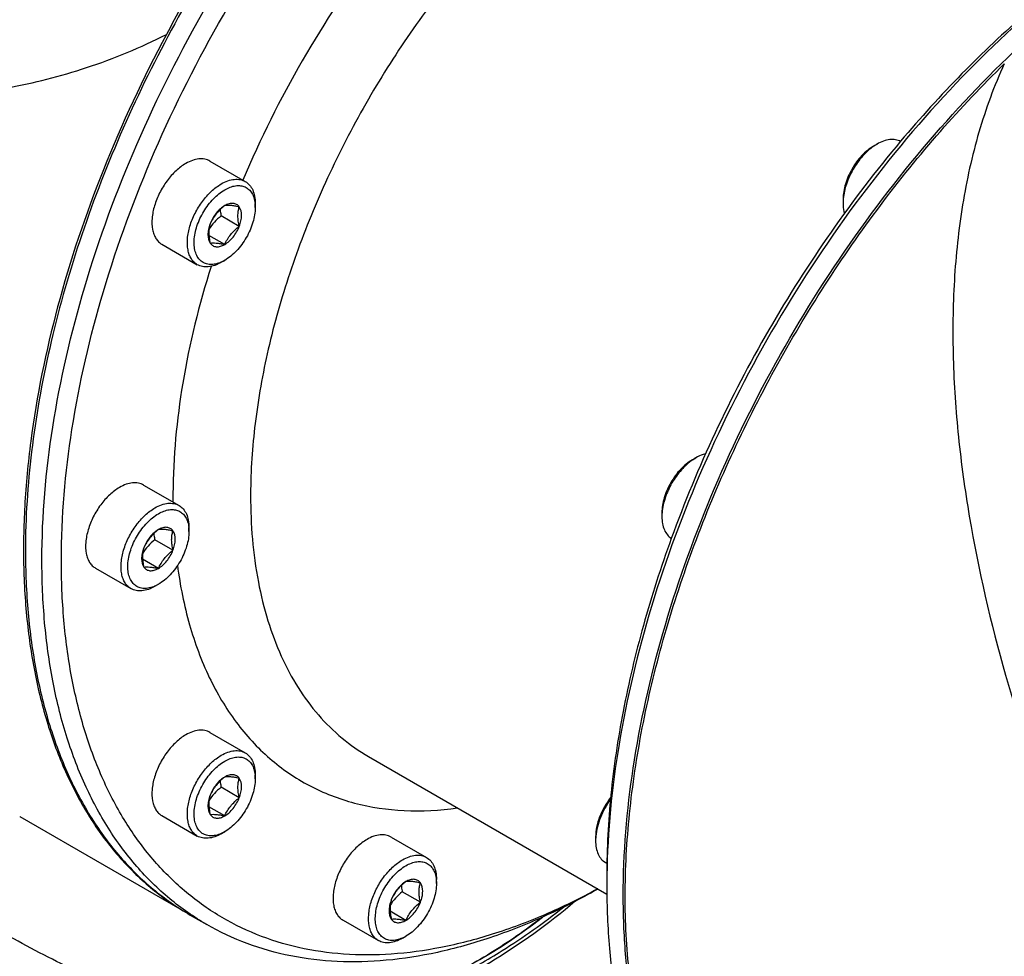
# Model space of a CAD drawing. Header units: millimetres. Extents: x 16 to 3344, y 34 to 2360.
# Tile 104 of 127: x 3008 to 3080, y 1702 to 1770. Entities that reach past the tile are written whole.
import ezdxf

# ---------------------------------------------------------------- set-up
doc = ezdxf.new("R2010")
doc.units = ezdxf.units.MM
doc.header["$LTSCALE"] = 185.02
doc.layers.add('DEFAULT_VBL19', color=7, linetype='CONTINUOUS')
doc.layers.add('MIDDLE_ASM_PBL23', color=7, linetype='CONTINUOUS')

# ---------------------------------------------------------------- blocks, each defined once
blk = doc.blocks.new('MIDDLE_ASM_PBL23', base_point=(3071.629, 1720.8))
at = {"layer": 'MIDDLE_ASM_PBL23', "color": 7}
for p, q in [((3070.639, 1761.011), (3070.887, 1761.154)), ((3022.278, 1759.918), (3024.859, 1758.428)), ((3068.412, 1757.153), (3068.412, 1756.867)), ((3025.584, 1756.54), (3025.584, 1756.825)), ((3024.418, 1755.159), (3023.098, 1755.921)), ((3023.357, 1753.839), (3022.209, 1754.502)), ((3018.778, 1753.855), (3021.359, 1752.365)), ((3023.109, 1752.539), (3023.357, 1752.682)), ((3057.44, 1738.148), (3057.687, 1738.291)), ((3017.447, 1736.307), (3020.028, 1734.817)), ((3055.212, 1734.29), (3055.212, 1734.005)), ((3020.753, 1732.929), (3020.753, 1733.215)), ((3019.586, 1731.549), (3018.267, 1732.31)), ((3018.525, 1730.229), (3017.378, 1730.892)), ((3013.947, 1730.245), (3016.528, 1728.755)), ((3018.278, 1728.928), (3018.525, 1729.071)), ((3022.278, 1718.276), (3024.859, 1716.786)), ((3033.838, 1716.524), (3051.204, 1706.497)), ((3025.584, 1714.898), (3025.584, 1715.184)), ((3024.418, 1713.517), (3023.098, 1714.279)), ((3023.357, 1712.198), (3022.209, 1712.86)), ((3008.425, 1712.143), (3008.419, 1712.146)), ((3008.419, 1712.146), (3020.709, 1705.051)), ((3018.778, 1712.214), (3021.359, 1710.724)), ((3023.109, 1710.897), (3023.357, 1711.04)), ((3035.478, 1710.655), (3038.059, 1709.165)), ((3050.381, 1710.68), (3050.381, 1710.394)), ((3051.209, 1708.733), (3051.106, 1708.792)), ((3038.784, 1707.277), (3038.784, 1707.563)), ((3051.194, 1707.884), (3051.194, 1707.067)), ((3037.617, 1705.896), (3036.298, 1706.658)), ((3020.851, 1704.969), (3022.053, 1704.275)), ((3031.978, 1704.593), (3034.559, 1703.103)), ((3036.557, 1704.577), (3035.409, 1705.239)), ((3036.309, 1703.276), (3036.557, 1703.419))]:
    blk.add_line(p, q, dxfattribs=at)
for centre, radius, start, end in [((3096.736, 1728.13), 78.204, 142.8745, 157.12503), ((3072.639, 1758.123), 3.501, 120.02768, 124.68009), ((3072.219, 1756.846), 3.808, 175.05796, 175.38604), ((3059.439, 1735.26), 3.501, 120.02768, 124.68009), ((3062.604, 1735.522), 43.018, 179.8164, 179.99992), ((3062.083, 1735.521), 42.497, 179.99906, 180.61633), ((3064.479, 1735.522), 39.236, 179.8164, 179.99992), ((3059.019, 1733.983), 3.808, 175.05796, 175.38604), ((3054.188, 1710.373), 3.808, 175.05796, 175.38604), ((3106.696, 1707.065), 55.502, 179.15953, 179.99729)]:
    blk.add_arc(centre, radius, start, end, dxfattribs=at)
blk.add_ellipse((3000.918, 1742.583), major_axis=(54.869, -26.291), ratio=0.715085, start_param=3.469476, end_param=5.946833, dxfattribs=at)
for points, knots in [([(3078.85, 1805.429), (3078.137, 1805.84), (3076.65, 1806.576), (3074.278, 1807.396), (3071.774, 1807.93), (3068.218, 1808.264), (3063.476, 1807.916), (3057.63, 1806.362), (3051.637, 1803.713), (3045.618, 1800.031), (3039.695, 1795.394), (3033.992, 1789.901), (3028.628, 1783.668), (3023.716, 1776.828), (3019.363, 1769.527), (3015.66, 1761.92), (3012.686, 1754.169), (3010.505, 1746.439), (3009.164, 1738.895), (3008.838, 1733.927), (3008.838, 1731.521)], [0, 0, 0, 0, 0.021332, 0.042893, 0.064898, 0.087543, 0.135318, 0.187219, 0.243656, 0.304604, 0.369692, 0.438289, 0.509575, 0.5826, 0.656331, 0.729708, 0.801685, 0.871278, 0.937616, 1, 1, 1, 1]), ([(3010.04, 1730.827), (3010.04, 1734.069), (3010.634, 1740.815), (3013.001, 1750.993), (3016.793, 1761.302), (3021.869, 1771.355), (3028.037, 1780.777), (3035.069, 1789.215), (3042.699, 1796.354), (3048.245, 1800.241), (3051.052, 1801.862)], [0, 0, 0, 0, 0.114155, 0.237327, 0.366977, 0.500002, 0.633026, 0.762675, 0.885846, 1, 1, 1, 1]), ([(3011.454, 1730.827), (3011.454, 1734.013), (3012.038, 1740.643), (3014.364, 1750.645), (3018.091, 1760.776), (3023.079, 1770.656), (3029.141, 1779.915), (3036.051, 1788.208), (3043.55, 1795.224), (3049, 1799.044), (3051.759, 1800.637)], [0, 0, 0, 0, 0.114155, 0.237327, 0.366977, 0.500002, 0.633026, 0.762675, 0.885846, 1, 1, 1, 1]), ([(3042.524, 1797.757), (3040.223, 1795.956), (3036.818, 1793.095), (3032.563, 1788.863), (3029.475, 1785.362), (3026.58, 1781.583), (3023.902, 1777.576), (3021.425, 1773.412), (3019.873, 1770.574), (3019.11, 1769.148)], [0, 0, 0, 0, 0.235071, 0.357157, 0.482441, 0.610349, 0.739846, 0.869924, 1, 1, 1, 1]), ([(3075.337, 1788.404), (3074.828, 1788.698), (3073.766, 1789.224), (3072.072, 1789.81), (3070.283, 1790.192), (3067.744, 1790.432), (3064.357, 1790.187), (3060.182, 1789.081), (3055.901, 1787.194), (3051.601, 1784.57), (3047.368, 1781.264), (3043.291, 1777.347), (3039.455, 1772.9), (3035.941, 1768.02), (3032.824, 1762.808), (3030.17, 1757.376), (3028.034, 1751.84), (3026.464, 1746.316), (3025.492, 1740.923), (3025.249, 1737.369), (3025.243, 1735.647)], [0, 0, 0, 0, 0.021331, 0.042889, 0.064891, 0.087531, 0.135289, 0.187162, 0.243564, 0.304471, 0.369515, 0.438072, 0.509325, 0.582326, 0.656051, 0.72944, 0.80145, 0.871099, 0.937517, 1, 1, 1, 1]), ([(3091.505, 1777.691), (3088.764, 1776.054), (3083.357, 1772.173), (3075.914, 1765.112), (3069.056, 1756.819), (3063.03, 1747.59), (3058.051, 1737.757), (3054.298, 1727.671), (3051.905, 1717.695), (3051.247, 1711.071), (3051.2, 1707.879)], [0, 0, 0, 0, 0.1146, 0.237859, 0.367318, 0.5, 0.632681, 0.76214, 0.8854, 1, 1, 1, 1]), ([(3091.498, 1777.694), (3089.811, 1776.72), (3086.453, 1774.531), (3081.636, 1770.703), (3076.964, 1766.294), (3074.033, 1763.055), (3072.605, 1761.356)], [0, 0, 0, 0, 0.232849, 0.478314, 0.734723, 1, 1, 1, 1]), ([(3052.396, 1706.373), (3052.396, 1709.482), (3052.942, 1715.942), (3055.128, 1725.703), (3058.639, 1735.613), (3063.354, 1745.33), (3069.11, 1754.517), (3075.708, 1762.858), (3082.917, 1770.063), (3088.176, 1774.103), (3090.854, 1775.842)], [0, 0, 0, 0, 0.113428, 0.235558, 0.364099, 0.496239, 0.628896, 0.758955, 0.883488, 1, 1, 1, 1]), ([(3007.524, 1765.264), (3008.488, 1765.437), (3010.429, 1765.854), (3014.354, 1766.996), (3017.235, 1768.199), (3019.111, 1769.148)], [0, 0, 0, 0, 0.239643, 0.485499, 1, 1, 1, 1]), ([(3019.11, 1769.148), (3017.402, 1765.95), (3014.373, 1759.464), (3011.031, 1749.521), (3009.338, 1741.247), (3008.731, 1734.861), (3008.65, 1730.338), (3008.934, 1726.036), (3009.582, 1721.992), (3010.589, 1718.241), (3011.949, 1714.816), (3013.652, 1711.749), (3015.684, 1709.068), (3018.029, 1706.803), (3019.793, 1705.58), (3020.709, 1705.051)], [0, 0, 0, 0, 0.155793, 0.306827, 0.449822, 0.5175, 0.582266, 0.643962, 0.70252, 0.757985, 0.810528, 0.860465, 0.908261, 0.954529, 1, 1, 1, 1]), ([(3062.951, 1680.771), (3061.821, 1681.581), (3059.687, 1683.488), (3057.063, 1687.017), (3055.006, 1691.188), (3053.541, 1695.929), (3052.682, 1701.17), (3052.438, 1706.835), (3052.809, 1712.842), (3053.79, 1719.102), (3055.364, 1725.523), (3057.509, 1732.009), (3060.192, 1738.466), (3063.374, 1744.795), (3067.007, 1750.902), (3071.036, 1756.697), (3075.401, 1762.093), (3078.545, 1765.425), (3080.16, 1767.002)], [0, 0, 0, 0, 0.043052, 0.087874, 0.13542, 0.186344, 0.240995, 0.299454, 0.36158, 0.427053, 0.49541, 0.566082, 0.638422, 0.711727, 0.785266, 0.858301, 0.930107, 1, 1, 1, 1]), ([(3080.161, 1767.002), (3079.421, 1765.396), (3078.185, 1762.022), (3077.015, 1756.709), (3076.43, 1751.184), (3076.364, 1745.523), (3076.756, 1739.779), (3077.829, 1732.02), (3080.087, 1722.313), (3083.967, 1710.848), (3088.032, 1701.494), (3091.731, 1694.148), (3095.725, 1686.88), (3099.017, 1681.583), (3101.328, 1678.123)], [0, 0, 0, 0, 0.05603, 0.113369, 0.17198, 0.231749, 0.292544, 0.35423, 0.479769, 0.607642, 0.737256, 0.802581, 0.868178, 1, 1, 1, 1]), ([(3072.605, 1761.356), (3070.819, 1759.23), (3067.414, 1754.778), (3062.895, 1747.669), (3058.998, 1740.2), (3056.845, 1735.026), (3055.897, 1732.415)], [0, 0, 0, 0, 0.248156, 0.499999, 0.751843, 1, 1, 1, 1]), ([(3072.603, 1761.346), (3072.488, 1761.408), (3072.225, 1761.494), (3071.794, 1761.498), (3071.335, 1761.383), (3071.037, 1761.241), (3070.887, 1761.154)], [0, 0, 0, 0, 0.217755, 0.45145, 0.710852, 1, 1, 1, 1]), ([(3070.639, 1761.011), (3070.323, 1760.829), (3069.725, 1760.325), (3069.026, 1759.37), (3068.549, 1758.288), (3068.412, 1757.518), (3068.412, 1757.153)], [0, 0, 0, 0, 0.237218, 0.499999, 0.762781, 1, 1, 1, 1]), ([(3070.647, 1761.002), (3070.347, 1760.795), (3069.784, 1760.278), (3069.111, 1759.337), (3068.627, 1758.284), (3068.457, 1757.537), (3068.425, 1757.174)], [0, 0, 0, 0, 0.239961, 0.499579, 0.759421, 1, 1, 1, 1]), ([(3022.278, 1759.918), (3022.163, 1759.984), (3021.898, 1760.081), (3021.457, 1760.092), (3020.988, 1759.978), (3020.682, 1759.833), (3020.528, 1759.744)], [0, 0, 0, 0, 0.217773, 0.450952, 0.710202, 1, 1, 1, 1]), ([(3026.294, 1697), (3024.533, 1697.163), (3020.993, 1697.78), (3015.807, 1699.423), (3010.73, 1701.679), (3005.794, 1704.452), (3001.016, 1707.663), (2994.833, 1712.472), (2987.555, 1719.281), (2979.566, 1728.373), (2973.498, 1736.571), (2968.986, 1743.447), (2964.688, 1750.54), (2961.747, 1756.04), (2959.906, 1759.771)], [0, 0, 0, 0, 0.05603, 0.11337, 0.171981, 0.23175, 0.292544, 0.35423, 0.479769, 0.607642, 0.737256, 0.80258, 0.868178, 1, 1, 1, 1]), ([(3020.528, 1759.744), (3020.269, 1759.595), (3019.766, 1759.208), (3019.123, 1758.475), (3018.593, 1757.614), (3018.221, 1756.693), (3018.036, 1755.787), (3018.053, 1755.073), (3018.185, 1754.584), (3018.332, 1754.279), (3018.529, 1754.03), (3018.692, 1753.905), (3018.778, 1753.855)], [0, 0, 0, 0, 0.128679, 0.270272, 0.417427, 0.561774, 0.695446, 0.812711, 0.864676, 0.91251, 0.95714, 1, 1, 1, 1]), ([(3023.109, 1758.254), (3023.263, 1758.343), (3023.568, 1758.488), (3024.038, 1758.602), (3024.479, 1758.591), (3024.744, 1758.494), (3024.859, 1758.428)], [0, 0, 0, 0, 0.289798, 0.549047, 0.782227, 1, 1, 1, 1]), ([(3024.859, 1758.428), (3024.975, 1758.361), (3025.191, 1758.179), (3025.421, 1757.803), (3025.557, 1757.34), (3025.584, 1757.003), (3025.584, 1756.825)], [0, 0, 0, 0, 0.217772, 0.450951, 0.710201, 1, 1, 1, 1]), ([(3021.359, 1752.365), (3021.273, 1752.415), (3021.11, 1752.54), (3020.913, 1752.789), (3020.766, 1753.094), (3020.634, 1753.583), (3020.617, 1754.297), (3020.802, 1755.202), (3021.174, 1756.124), (3021.704, 1756.985), (3022.347, 1757.718), (3022.85, 1758.105), (3023.109, 1758.254)], [0, 0, 0, 0, 0.04286, 0.08749, 0.135324, 0.187289, 0.304554, 0.438225, 0.582572, 0.729728, 0.871321, 1, 1, 1, 1]), ([(3023.103, 1752.552), (3022.971, 1752.493), (3022.709, 1752.403), (3022.314, 1752.361), (3021.951, 1752.426), (3021.638, 1752.601), (3021.392, 1752.874), (3021.224, 1753.23), (3021.133, 1753.655), (3021.117, 1754.318), (3021.308, 1755.219), (3021.791, 1756.259), (3022.475, 1757.17), (3023.053, 1757.65), (3023.357, 1757.826)], [0, 0, 0, 0, 0.05678, 0.107763, 0.154443, 0.199419, 0.245816, 0.296318, 0.352528, 0.414929, 0.555745, 0.709509, 0.862168, 1, 1, 1, 1]), ([(3023.357, 1757.826), (3023.486, 1757.9), (3023.742, 1758.023), (3024.135, 1758.128), (3024.507, 1758.137), (3024.845, 1758.047), (3025.131, 1757.857), (3025.354, 1757.578), (3025.505, 1757.226), (3025.555, 1756.963), (3025.57, 1756.825)], [0, 0, 0, 0, 0.147578, 0.280725, 0.401109, 0.512894, 0.622444, 0.73678, 0.86156, 1, 1, 1, 1]), ([(3068.424, 1757.152), (3068.422, 1757.128), (3068.415, 1757.033), (3068.412, 1756.938), (3068.412, 1756.867)], [0, 0, 0, 0, 0.254335, 1, 1, 1, 1]), ([(3023.357, 1756.668), (3023.129, 1756.488), (3022.809, 1756.192), (3022.483, 1755.722), (3022.354, 1755.474), (3022.296, 1755.348)], [0, 0, 0, 0, 0.509246, 0.757624, 1, 1, 1, 1]), ([(3023.357, 1756.668), (3023.244, 1756.602), (3023.022, 1756.437), (3022.63, 1756.018), (3022.404, 1755.627), (3022.296, 1755.348)], [0, 0, 0, 0, 0.228314, 0.47826, 1, 1, 1, 1]), ([(3023.021, 1756.377), (3023.025, 1756.34), (3023.044, 1756.186), (3023.073, 1756.035), (3023.098, 1755.921)], [0, 0, 0, 0, 0.244568, 1, 1, 1, 1]), ([(3024.418, 1756.573), (3024.367, 1756.645), (3024.234, 1756.773), (3023.96, 1756.852), (3023.654, 1756.814), (3023.456, 1756.725), (3023.357, 1756.668)], [0, 0, 0, 0, 0.226462, 0.452923, 0.706142, 1, 1, 1, 1]), ([(3024.418, 1756.573), (3024.307, 1756.596), (3024.1, 1756.637), (3023.747, 1756.687), (3023.5, 1756.69), (3023.357, 1756.668)], [0, 0, 0, 0, 0.315641, 0.592564, 1, 1, 1, 1]), ([(3025.584, 1756.54), (3025.584, 1756.174), (3025.447, 1755.404), (3024.97, 1754.322), (3024.272, 1753.368), (3023.673, 1752.864), (3023.357, 1752.682)], [0, 0, 0, 0, 0.237219, 0.500001, 0.762782, 1, 1, 1, 1]), ([(3024.418, 1755.159), (3024.389, 1755.288), (3024.343, 1755.54), (3024.314, 1755.911), (3024.339, 1756.256), (3024.388, 1756.472), (3024.418, 1756.573)], [0, 0, 0, 0, 0.276815, 0.537689, 0.777992, 1, 1, 1, 1]), ([(3024.418, 1755.159), (3024.469, 1755.292), (3024.549, 1755.557), (3024.607, 1756.037), (3024.539, 1756.4), (3024.418, 1756.573)], [0, 0, 0, 0, 0.29503, 0.564528, 1, 1, 1, 1]), ([(3025.57, 1756.825), (3025.572, 1756.802), (3025.581, 1756.707), (3025.584, 1756.612), (3025.584, 1756.54)], [0, 0, 0, 0, 0.244381, 1, 1, 1, 1]), ([(3068.412, 1756.867), (3068.412, 1756.799), (3068.42, 1756.543), (3068.461, 1756.287), (3068.516, 1756.107)], [0, 0, 0, 0, 0.265536, 1, 1, 1, 1]), ([(3023.098, 1755.921), (3022.922, 1755.782), (3022.59, 1755.487), (3022.325, 1755.128), (3022.214, 1754.94)], [0, 0, 0, 0, 0.50638, 1, 1, 1, 1]), ([(2942.918, 1754.888), (2942.918, 1752.858), (2943.27, 1748.72), (2944.765, 1742.567), (2947.186, 1736.465), (2951.645, 1728.39), (2957.689, 1720.926), (2964.92, 1714.302), (2971.02, 1709.707), (2977.628, 1705.636), (2986.988, 1700.997), (2996.954, 1697.668), (3007.165, 1695.858), (3017.113, 1695.14), (3024.555, 1695.821), (3029.273, 1696.912)], [0, 0, 0, 0, 0.052366, 0.106542, 0.162777, 0.221164, 0.343959, 0.408177, 0.473844, 0.540605, 0.608054, 0.743022, 0.809694, 0.875093, 1, 1, 1, 1]), ([(3022.296, 1755.348), (3022.244, 1755.215), (3022.165, 1754.95), (3022.107, 1754.471), (3022.175, 1754.107), (3022.296, 1753.934)], [0, 0, 0, 0, 0.29503, 0.564528, 1, 1, 1, 1]), ([(3022.296, 1755.348), (3022.267, 1755.247), (3022.217, 1755.031), (3022.193, 1754.686), (3022.221, 1754.315), (3022.268, 1754.063), (3022.296, 1753.934)], [0, 0, 0, 0, 0.222008, 0.462311, 0.723185, 1, 1, 1, 1]), ([(3023.357, 1753.839), (3023.415, 1753.965), (3023.544, 1754.213), (3023.869, 1754.683), (3024.19, 1754.979), (3024.418, 1755.159)], [0, 0, 0, 0, 0.242376, 0.490754, 1, 1, 1, 1]), ([(3023.357, 1753.839), (3023.47, 1753.905), (3023.692, 1754.07), (3024.084, 1754.489), (3024.309, 1754.88), (3024.418, 1755.159)], [0, 0, 0, 0, 0.228314, 0.47826, 1, 1, 1, 1]), ([(3022.296, 1753.934), (3022.44, 1753.956), (3022.687, 1753.953), (3023.039, 1753.903), (3023.247, 1753.863), (3023.357, 1753.839)], [0, 0, 0, 0, 0.407436, 0.684359, 1, 1, 1, 1]), ([(3022.296, 1753.934), (3022.347, 1753.862), (3022.48, 1753.735), (3022.754, 1753.655), (3023.06, 1753.693), (3023.257, 1753.782), (3023.357, 1753.839)], [0, 0, 0, 0, 0.226462, 0.452923, 0.706142, 1, 1, 1, 1]), ([(3023.357, 1752.682), (3023.336, 1752.669), (3023.253, 1752.623), (3023.167, 1752.58), (3023.103, 1752.552)], [0, 0, 0, 0, 0.255649, 1, 1, 1, 1]), ([(3022.37, 1752.245), (3021.491, 1749.459), (3020.135, 1743.985), (3019.595, 1738.36), (3019.586, 1735.659)], [0, 0, 0, 0, 0.519604, 1, 1, 1, 1]), ([(3023.109, 1752.539), (3022.956, 1752.45), (3022.65, 1752.305), (3022.181, 1752.191), (3021.74, 1752.202), (3021.475, 1752.299), (3021.359, 1752.365)], [0, 0, 0, 0, 0.289798, 0.549047, 0.782227, 1, 1, 1, 1]), ([(3058.398, 1738.581), (3058.339, 1738.568), (3058.092, 1738.499), (3057.857, 1738.389), (3057.687, 1738.291)], [0, 0, 0, 0, 0.235177, 1, 1, 1, 1]), ([(3057.44, 1738.148), (3057.123, 1737.966), (3056.525, 1737.462), (3055.826, 1736.508), (3055.349, 1735.426), (3055.212, 1734.656), (3055.212, 1734.29)], [0, 0, 0, 0, 0.237218, 0.499999, 0.762781, 1, 1, 1, 1]), ([(3057.447, 1738.139), (3057.148, 1737.933), (3056.584, 1737.415), (3055.911, 1736.474), (3055.428, 1735.421), (3055.257, 1734.674), (3055.226, 1734.311)], [0, 0, 0, 0, 0.239961, 0.499579, 0.759421, 1, 1, 1, 1]), ([(3015.697, 1736.134), (3015.438, 1735.985), (3014.935, 1735.598), (3014.291, 1734.865), (3013.761, 1734.003), (3013.389, 1733.082), (3013.205, 1732.177), (3013.221, 1731.463), (3013.353, 1730.974), (3013.5, 1730.669), (3013.697, 1730.42), (3013.861, 1730.295), (3013.947, 1730.245)], [0, 0, 0, 0, 0.128679, 0.270272, 0.417427, 0.561774, 0.695446, 0.812711, 0.864676, 0.91251, 0.95714, 1, 1, 1, 1]), ([(3017.447, 1736.307), (3017.332, 1736.374), (3017.066, 1736.47), (3016.626, 1736.481), (3016.156, 1736.368), (3015.851, 1736.223), (3015.697, 1736.134)], [0, 0, 0, 0, 0.217773, 0.450952, 0.710202, 1, 1, 1, 1]), ([(3025.243, 1735.522), (3025.243, 1733.418), (3025.489, 1730.331), (3026.438, 1726.45), (3027.403, 1723.864), (3028.634, 1721.549), (3030.121, 1719.53), (3031.849, 1717.829), (3033.158, 1716.916), (3033.838, 1716.524)], [0, 0, 0, 0, 0.289272, 0.422538, 0.548498, 0.667894, 0.781869, 0.891953, 1, 1, 1, 1]), ([(3018.278, 1734.644), (3018.432, 1734.733), (3018.737, 1734.878), (3019.207, 1734.991), (3019.647, 1734.98), (3019.912, 1734.884), (3020.028, 1734.817)], [0, 0, 0, 0, 0.289798, 0.549047, 0.782227, 1, 1, 1, 1]), ([(3020.028, 1734.817), (3020.143, 1734.751), (3020.359, 1734.569), (3020.589, 1734.193), (3020.726, 1733.73), (3020.753, 1733.393), (3020.753, 1733.215)], [0, 0, 0, 0, 0.217772, 0.450951, 0.710201, 1, 1, 1, 1]), ([(3016.528, 1728.755), (3016.442, 1728.805), (3016.278, 1728.93), (3016.081, 1729.179), (3015.934, 1729.483), (3015.802, 1729.973), (3015.785, 1730.687), (3015.97, 1731.592), (3016.342, 1732.513), (3016.872, 1733.375), (3017.516, 1734.107), (3018.019, 1734.494), (3018.278, 1734.644)], [0, 0, 0, 0, 0.04286, 0.08749, 0.135324, 0.187289, 0.304554, 0.438225, 0.582572, 0.729728, 0.871321, 1, 1, 1, 1]), ([(3018.271, 1728.941), (3018.139, 1728.883), (3017.878, 1728.792), (3017.482, 1728.751), (3017.119, 1728.816), (3016.806, 1728.99), (3016.561, 1729.264), (3016.392, 1729.62), (3016.301, 1730.044), (3016.285, 1730.708), (3016.476, 1731.609), (3016.959, 1732.649), (3017.644, 1733.56), (3018.221, 1734.04), (3018.525, 1734.215)], [0, 0, 0, 0, 0.05678, 0.107763, 0.154443, 0.199419, 0.245816, 0.296318, 0.352528, 0.414929, 0.555745, 0.709509, 0.862168, 1, 1, 1, 1]), ([(3018.525, 1734.215), (3018.654, 1734.29), (3018.91, 1734.413), (3019.303, 1734.518), (3019.675, 1734.527), (3020.013, 1734.436), (3020.3, 1734.247), (3020.522, 1733.968), (3020.674, 1733.616), (3020.724, 1733.353), (3020.738, 1733.215)], [0, 0, 0, 0, 0.147578, 0.280725, 0.401109, 0.512894, 0.622444, 0.73678, 0.86156, 1, 1, 1, 1]), ([(3055.224, 1734.289), (3055.222, 1734.265), (3055.215, 1734.171), (3055.212, 1734.075), (3055.212, 1734.005)], [0, 0, 0, 0, 0.254335, 1, 1, 1, 1]), ([(3055.212, 1734.005), (3055.212, 1733.831), (3055.238, 1733.502), (3055.368, 1733.047), (3055.587, 1732.675), (3055.793, 1732.491), (3055.904, 1732.422)], [0, 0, 0, 0, 0.289145, 0.548548, 0.782246, 1, 1, 1, 1]), ([(3018.525, 1733.058), (3018.298, 1732.878), (3017.977, 1732.581), (3017.652, 1732.112), (3017.523, 1731.863), (3017.465, 1731.738)], [0, 0, 0, 0, 0.509246, 0.757624, 1, 1, 1, 1]), ([(3018.525, 1733.058), (3018.412, 1732.992), (3018.191, 1732.827), (3017.798, 1732.408), (3017.573, 1732.017), (3017.465, 1731.738)], [0, 0, 0, 0, 0.228314, 0.47826, 1, 1, 1, 1]), ([(3018.189, 1732.767), (3018.194, 1732.729), (3018.213, 1732.576), (3018.242, 1732.424), (3018.267, 1732.31)], [0, 0, 0, 0, 0.244568, 1, 1, 1, 1]), ([(3019.586, 1732.963), (3019.535, 1733.035), (3019.402, 1733.162), (3019.128, 1733.242), (3018.822, 1733.203), (3018.625, 1733.115), (3018.525, 1733.058)], [0, 0, 0, 0, 0.226462, 0.452923, 0.706142, 1, 1, 1, 1]), ([(3019.586, 1732.963), (3019.476, 1732.986), (3019.269, 1733.027), (3018.916, 1733.076), (3018.669, 1733.08), (3018.525, 1733.058)], [0, 0, 0, 0, 0.315641, 0.592564, 1, 1, 1, 1]), ([(3020.753, 1732.929), (3020.753, 1732.564), (3020.616, 1731.794), (3020.139, 1730.712), (3019.44, 1729.758), (3018.842, 1729.254), (3018.525, 1729.071)], [0, 0, 0, 0, 0.237219, 0.500001, 0.762782, 1, 1, 1, 1]), ([(3019.586, 1731.549), (3019.558, 1731.678), (3019.511, 1731.93), (3019.482, 1732.301), (3019.507, 1732.646), (3019.556, 1732.861), (3019.586, 1732.963)], [0, 0, 0, 0, 0.276815, 0.537689, 0.777992, 1, 1, 1, 1]), ([(3019.586, 1731.549), (3019.638, 1731.682), (3019.718, 1731.947), (3019.776, 1732.426), (3019.708, 1732.79), (3019.586, 1732.963)], [0, 0, 0, 0, 0.29503, 0.564528, 1, 1, 1, 1]), ([(3020.738, 1733.215), (3020.741, 1733.191), (3020.749, 1733.097), (3020.753, 1733.001), (3020.753, 1732.929)], [0, 0, 0, 0, 0.244381, 1, 1, 1, 1]), ([(3018.267, 1732.31), (3018.091, 1732.172), (3017.758, 1731.877), (3017.493, 1731.518), (3017.383, 1731.33)], [0, 0, 0, 0, 0.50638, 1, 1, 1, 1]), ([(3055.897, 1732.415), (3055.139, 1730.33), (3053.799, 1726.171), (3052.317, 1719.921), (3051.411, 1713.834), (3051.194, 1709.831), (3051.194, 1707.884)], [0, 0, 0, 0, 0.265277, 0.521686, 0.767151, 1, 1, 1, 1]), ([(3008.838, 1731.521), (3008.838, 1730.01), (3008.96, 1727.065), (3009.54, 1722.8), (3010.508, 1718.842), (3011.858, 1715.228), (3013.578, 1711.993), (3015.656, 1709.172), (3018.071, 1706.794), (3019.9, 1705.518), (3020.851, 1704.969)], [0, 0, 0, 0, 0.148606, 0.2895, 0.422723, 0.548643, 0.668001, 0.781939, 0.891988, 1, 1, 1, 1]), ([(3017.465, 1731.738), (3017.413, 1731.605), (3017.333, 1731.34), (3017.275, 1730.86), (3017.343, 1730.497), (3017.465, 1730.324)], [0, 0, 0, 0, 0.29503, 0.564528, 1, 1, 1, 1]), ([(3017.465, 1731.738), (3017.435, 1731.637), (3017.386, 1731.421), (3017.361, 1731.076), (3017.39, 1730.705), (3017.437, 1730.453), (3017.465, 1730.324)], [0, 0, 0, 0, 0.222008, 0.462311, 0.723185, 1, 1, 1, 1]), ([(3018.525, 1730.229), (3018.584, 1730.354), (3018.713, 1730.603), (3019.038, 1731.072), (3019.358, 1731.369), (3019.586, 1731.549)], [0, 0, 0, 0, 0.242376, 0.490754, 1, 1, 1, 1]), ([(3018.525, 1730.229), (3018.639, 1730.295), (3018.86, 1730.46), (3019.253, 1730.879), (3019.478, 1731.27), (3019.586, 1731.549)], [0, 0, 0, 0, 0.228314, 0.47826, 1, 1, 1, 1]), ([(3022.053, 1704.275), (3021.102, 1704.824), (3019.273, 1706.1), (3016.858, 1708.478), (3014.78, 1711.299), (3013.06, 1714.534), (3011.71, 1718.148), (3010.742, 1722.106), (3010.162, 1726.371), (3010.04, 1729.316), (3010.04, 1730.827)], [0, 0, 0, 0, 0.108012, 0.218061, 0.331999, 0.451357, 0.577277, 0.7105, 0.851394, 1, 1, 1, 1]), ([(3050.539, 1706.873), (3049.279, 1706.19), (3046.767, 1704.96), (3042.943, 1703.52), (3039.197, 1702.546), (3035.561, 1702.049), (3032.068, 1702.037), (3028.752, 1702.512), (3025.646, 1703.474), (3022.782, 1704.914), (3020.193, 1706.817), (3017.904, 1709.163), (3015.938, 1711.925), (3014.31, 1715.075), (3013.034, 1718.581), (3012.118, 1722.41), (3011.57, 1726.529), (3011.454, 1729.37), (3011.454, 1730.827)], [0, 0, 0, 0, 0.07346, 0.143112, 0.209019, 0.271404, 0.330669, 0.38741, 0.442401, 0.496559, 0.550875, 0.606323, 0.663783, 0.723974, 0.787433, 0.854502, 0.925353, 1, 1, 1, 1]), ([(3019.912, 1730.437), (3020.107, 1728.98), (3020.663, 1726.19), (3022.086, 1722.323), (3024.048, 1719.004), (3026.131, 1716.732), (3028.011, 1715.282), (3029.516, 1714.375), (3031.121, 1713.645), (3033.405, 1712.907), (3036.507, 1712.453), (3039.038, 1712.592), (3040.324, 1712.77)], [0, 0, 0, 0, 0.144676, 0.278696, 0.403502, 0.521589, 0.579253, 0.636584, 0.694088, 0.752262, 0.872289, 1, 1, 1, 1]), ([(3017.465, 1730.324), (3017.608, 1730.346), (3017.855, 1730.343), (3018.208, 1730.293), (3018.415, 1730.252), (3018.525, 1730.229)], [0, 0, 0, 0, 0.407436, 0.684359, 1, 1, 1, 1]), ([(3017.465, 1730.324), (3017.516, 1730.251), (3017.649, 1730.124), (3017.923, 1730.045), (3018.229, 1730.083), (3018.426, 1730.172), (3018.525, 1730.229)], [0, 0, 0, 0, 0.226462, 0.452923, 0.706142, 1, 1, 1, 1]), ([(3017.76, 1693.026), (3013.351, 1693.25), (3006.696, 1694.309), (2998.023, 1696.708), (2991.484, 1698.974), (2985.039, 1701.597), (2978.727, 1704.486), (2972.644, 1707.522), (2966.867, 1710.592), (2961.512, 1713.576), (2957.376, 1715.98), (2954.374, 1717.803), (2952.378, 1719.061), (2950.569, 1720.255), (2948.956, 1721.389), (2947.54, 1722.468), (2946.313, 1723.505), (2945.271, 1724.514), (2944.415, 1725.502), (2943.749, 1726.478), (2943.271, 1727.449), (2942.982, 1728.427), (2942.918, 1729.088), (2942.918, 1729.414)], [0, 0, 0, 0, 0.154776, 0.234552, 0.315416, 0.397247, 0.478401, 0.558705, 0.635578, 0.707735, 0.773596, 0.803284, 0.830885, 0.856287, 0.879257, 0.899981, 0.918689, 0.935567, 0.950779, 0.96443, 0.976887, 0.98858, 1, 1, 1, 1]), ([(3018.525, 1729.071), (3018.504, 1729.059), (3018.421, 1729.013), (3018.336, 1728.97), (3018.271, 1728.941)], [0, 0, 0, 0, 0.255649, 1, 1, 1, 1]), ([(3018.278, 1728.928), (3018.124, 1728.84), (3017.819, 1728.694), (3017.349, 1728.581), (3016.909, 1728.592), (3016.643, 1728.688), (3016.528, 1728.755)], [0, 0, 0, 0, 0.289798, 0.549047, 0.782227, 1, 1, 1, 1]), ([(3022.278, 1718.276), (3022.163, 1718.343), (3021.898, 1718.439), (3021.457, 1718.45), (3020.988, 1718.337), (3020.682, 1718.191), (3020.528, 1718.103)], [0, 0, 0, 0, 0.217773, 0.450952, 0.710202, 1, 1, 1, 1]), ([(3020.528, 1718.103), (3020.269, 1717.953), (3019.766, 1717.566), (3019.123, 1716.834), (3018.593, 1715.972), (3018.221, 1715.051), (3018.036, 1714.145), (3018.053, 1713.432), (3018.185, 1712.942), (3018.332, 1712.638), (3018.529, 1712.389), (3018.692, 1712.264), (3018.778, 1712.214)], [0, 0, 0, 0, 0.128679, 0.270272, 0.417427, 0.561774, 0.695446, 0.812711, 0.864676, 0.91251, 0.95714, 1, 1, 1, 1]), ([(3023.109, 1716.613), (3023.263, 1716.701), (3023.568, 1716.847), (3024.038, 1716.96), (3024.479, 1716.949), (3024.744, 1716.853), (3024.859, 1716.786)], [0, 0, 0, 0, 0.289798, 0.549047, 0.782227, 1, 1, 1, 1]), ([(3024.859, 1716.786), (3024.975, 1716.719), (3025.191, 1716.538), (3025.421, 1716.162), (3025.557, 1715.698), (3025.584, 1715.361), (3025.584, 1715.184)], [0, 0, 0, 0, 0.217772, 0.450951, 0.710201, 1, 1, 1, 1]), ([(3021.359, 1710.724), (3021.273, 1710.774), (3021.11, 1710.899), (3020.913, 1711.148), (3020.766, 1711.452), (3020.634, 1711.942), (3020.617, 1712.655), (3020.802, 1713.561), (3021.174, 1714.482), (3021.704, 1715.344), (3022.347, 1716.076), (3022.85, 1716.463), (3023.109, 1716.613)], [0, 0, 0, 0, 0.04286, 0.08749, 0.135324, 0.187289, 0.304554, 0.438225, 0.582572, 0.729728, 0.871321, 1, 1, 1, 1]), ([(3023.103, 1710.91), (3022.971, 1710.851), (3022.709, 1710.761), (3022.314, 1710.719), (3021.951, 1710.785), (3021.638, 1710.959), (3021.392, 1711.232), (3021.224, 1711.589), (3021.133, 1712.013), (3021.117, 1712.676), (3021.308, 1713.577), (3021.791, 1714.618), (3022.475, 1715.528), (3023.053, 1716.008), (3023.357, 1716.184)], [0, 0, 0, 0, 0.05678, 0.107763, 0.154443, 0.199419, 0.245816, 0.296318, 0.352528, 0.414929, 0.555745, 0.709509, 0.862168, 1, 1, 1, 1]), ([(3023.357, 1716.184), (3023.486, 1716.258), (3023.742, 1716.382), (3024.135, 1716.486), (3024.507, 1716.496), (3024.845, 1716.405), (3025.131, 1716.215), (3025.354, 1715.937), (3025.505, 1715.584), (3025.555, 1715.322), (3025.57, 1715.183)], [0, 0, 0, 0, 0.147578, 0.280725, 0.401109, 0.512894, 0.622444, 0.73678, 0.86156, 1, 1, 1, 1]), ([(3023.357, 1715.026), (3023.129, 1714.847), (3022.809, 1714.55), (3022.483, 1714.08), (3022.354, 1713.832), (3022.296, 1713.707)], [0, 0, 0, 0, 0.509246, 0.757624, 1, 1, 1, 1]), ([(3023.357, 1715.026), (3023.244, 1714.961), (3023.022, 1714.796), (3022.63, 1714.376), (3022.404, 1713.985), (3022.296, 1713.707)], [0, 0, 0, 0, 0.228314, 0.47826, 1, 1, 1, 1]), ([(3023.021, 1714.735), (3023.025, 1714.698), (3023.044, 1714.545), (3023.073, 1714.393), (3023.098, 1714.279)], [0, 0, 0, 0, 0.244568, 1, 1, 1, 1]), ([(3024.418, 1714.931), (3024.367, 1715.004), (3024.234, 1715.131), (3023.96, 1715.211), (3023.654, 1715.172), (3023.456, 1715.084), (3023.357, 1715.026)], [0, 0, 0, 0, 0.226462, 0.452923, 0.706142, 1, 1, 1, 1]), ([(3024.418, 1714.931), (3024.307, 1714.955), (3024.1, 1714.995), (3023.747, 1715.045), (3023.5, 1715.048), (3023.357, 1715.026)], [0, 0, 0, 0, 0.315641, 0.592564, 1, 1, 1, 1]), ([(3025.584, 1714.898), (3025.584, 1714.533), (3025.447, 1713.763), (3024.97, 1712.681), (3024.272, 1711.726), (3023.673, 1711.223), (3023.357, 1711.04)], [0, 0, 0, 0, 0.237219, 0.500001, 0.762782, 1, 1, 1, 1]), ([(3024.418, 1713.517), (3024.389, 1713.646), (3024.343, 1713.898), (3024.314, 1714.269), (3024.339, 1714.614), (3024.388, 1714.83), (3024.418, 1714.931)], [0, 0, 0, 0, 0.276815, 0.537689, 0.777992, 1, 1, 1, 1]), ([(3024.418, 1713.517), (3024.469, 1713.651), (3024.549, 1713.915), (3024.607, 1714.395), (3024.539, 1714.759), (3024.418, 1714.931)], [0, 0, 0, 0, 0.29503, 0.564528, 1, 1, 1, 1]), ([(3025.57, 1715.183), (3025.572, 1715.16), (3025.581, 1715.065), (3025.584, 1714.97), (3025.584, 1714.898)], [0, 0, 0, 0, 0.244381, 1, 1, 1, 1]), ([(3023.098, 1714.279), (3022.922, 1714.14), (3022.59, 1713.846), (3022.325, 1713.486), (3022.214, 1713.298)], [0, 0, 0, 0, 0.50638, 1, 1, 1, 1]), ([(3022.296, 1713.707), (3022.244, 1713.573), (3022.165, 1713.309), (3022.107, 1712.829), (3022.175, 1712.465), (3022.296, 1712.292)], [0, 0, 0, 0, 0.29503, 0.564528, 1, 1, 1, 1]), ([(3022.296, 1713.707), (3022.267, 1713.605), (3022.217, 1713.39), (3022.193, 1713.044), (3022.221, 1712.674), (3022.268, 1712.421), (3022.296, 1712.292)], [0, 0, 0, 0, 0.222008, 0.462311, 0.723185, 1, 1, 1, 1]), ([(3023.357, 1712.198), (3023.415, 1712.323), (3023.544, 1712.571), (3023.869, 1713.041), (3024.19, 1713.338), (3024.418, 1713.517)], [0, 0, 0, 0, 0.242376, 0.490754, 1, 1, 1, 1]), ([(3023.357, 1712.198), (3023.47, 1712.263), (3023.692, 1712.428), (3024.084, 1712.848), (3024.309, 1713.239), (3024.418, 1713.517)], [0, 0, 0, 0, 0.228314, 0.47826, 1, 1, 1, 1]), ([(3051.478, 1713.53), (3051.142, 1713.108), (3050.737, 1712.402), (3050.439, 1711.411), (3050.381, 1710.916), (3050.381, 1710.68)], [0, 0, 0, 0, 0.521934, 0.771732, 1, 1, 1, 1]), ([(3051.465, 1713.385), (3051.168, 1712.979), (3050.689, 1712.122), (3050.435, 1711.168), (3050.394, 1710.701)], [0, 0, 0, 0, 0.517784, 1, 1, 1, 1]), ([(3022.296, 1712.292), (3022.44, 1712.315), (3022.687, 1712.311), (3023.039, 1712.262), (3023.247, 1712.221), (3023.357, 1712.198)], [0, 0, 0, 0, 0.407436, 0.684359, 1, 1, 1, 1]), ([(3022.296, 1712.292), (3022.347, 1712.22), (3022.48, 1712.093), (3022.754, 1712.013), (3023.06, 1712.052), (3023.257, 1712.14), (3023.357, 1712.198)], [0, 0, 0, 0, 0.226462, 0.452923, 0.706142, 1, 1, 1, 1]), ([(3023.357, 1711.04), (3023.336, 1711.028), (3023.253, 1710.981), (3023.167, 1710.939), (3023.103, 1710.91)], [0, 0, 0, 0, 0.255649, 1, 1, 1, 1]), ([(3023.109, 1710.897), (3022.956, 1710.808), (3022.65, 1710.663), (3022.181, 1710.55), (3021.74, 1710.561), (3021.475, 1710.657), (3021.359, 1710.724)], [0, 0, 0, 0, 0.289798, 0.549047, 0.782227, 1, 1, 1, 1]), ([(3033.728, 1710.482), (3033.469, 1710.332), (3032.966, 1709.945), (3032.322, 1709.213), (3031.793, 1708.351), (3031.42, 1707.43), (3031.236, 1706.524), (3031.252, 1705.811), (3031.384, 1705.321), (3031.531, 1705.017), (3031.728, 1704.768), (3031.892, 1704.643), (3031.978, 1704.593)], [0, 0, 0, 0, 0.128679, 0.270272, 0.417427, 0.561774, 0.695446, 0.812711, 0.864676, 0.91251, 0.95714, 1, 1, 1, 1]), ([(3035.478, 1710.655), (3035.363, 1710.722), (3035.097, 1710.818), (3034.657, 1710.829), (3034.187, 1710.716), (3033.882, 1710.57), (3033.728, 1710.482)], [0, 0, 0, 0, 0.217773, 0.450952, 0.710202, 1, 1, 1, 1]), ([(3050.392, 1710.679), (3050.391, 1710.655), (3050.384, 1710.56), (3050.381, 1710.465), (3050.381, 1710.394)], [0, 0, 0, 0, 0.254335, 1, 1, 1, 1]), ([(3050.381, 1710.394), (3050.381, 1710.217), (3050.408, 1709.88), (3050.544, 1709.416), (3050.774, 1709.04), (3050.99, 1708.859), (3051.106, 1708.792)], [0, 0, 0, 0, 0.289799, 0.549049, 0.782228, 1, 1, 1, 1]), ([(3034.559, 1703.103), (3034.473, 1703.152), (3034.309, 1703.278), (3034.112, 1703.527), (3033.965, 1703.831), (3033.833, 1704.32), (3033.817, 1705.034), (3034.001, 1705.94), (3034.374, 1706.861), (3034.903, 1707.723), (3035.547, 1708.455), (3036.05, 1708.842), (3036.309, 1708.992)], [0, 0, 0, 0, 0.04286, 0.08749, 0.135324, 0.187289, 0.304554, 0.438225, 0.582572, 0.729728, 0.871321, 1, 1, 1, 1]), ([(3036.309, 1708.992), (3036.463, 1709.08), (3036.768, 1709.226), (3037.238, 1709.339), (3037.678, 1709.328), (3037.944, 1709.232), (3038.059, 1709.165)], [0, 0, 0, 0, 0.289798, 0.549047, 0.782227, 1, 1, 1, 1]), ([(3036.557, 1708.563), (3036.685, 1708.637), (3036.941, 1708.761), (3037.335, 1708.865), (3037.707, 1708.875), (3038.044, 1708.784), (3038.331, 1708.594), (3038.553, 1708.316), (3038.705, 1707.963), (3038.755, 1707.701), (3038.769, 1707.562)], [0, 0, 0, 0, 0.147578, 0.280725, 0.401109, 0.512894, 0.622444, 0.73678, 0.86156, 1, 1, 1, 1]), ([(3038.059, 1709.165), (3038.175, 1709.098), (3038.391, 1708.917), (3038.62, 1708.541), (3038.757, 1708.077), (3038.784, 1707.74), (3038.784, 1707.563)], [0, 0, 0, 0, 0.217772, 0.450951, 0.710201, 1, 1, 1, 1]), ([(3036.302, 1703.289), (3036.17, 1703.23), (3035.909, 1703.14), (3035.514, 1703.098), (3035.15, 1703.164), (3034.837, 1703.338), (3034.592, 1703.611), (3034.423, 1703.968), (3034.333, 1704.392), (3034.317, 1705.055), (3034.507, 1705.956), (3034.991, 1706.997), (3035.675, 1707.907), (3036.253, 1708.387), (3036.557, 1708.563)], [0, 0, 0, 0, 0.05678, 0.107763, 0.154443, 0.199419, 0.245816, 0.296318, 0.352528, 0.414929, 0.555745, 0.709509, 0.862168, 1, 1, 1, 1]), ([(3037.617, 1707.31), (3037.566, 1707.383), (3037.433, 1707.51), (3037.159, 1707.59), (3036.853, 1707.551), (3036.656, 1707.463), (3036.557, 1707.405)], [0, 0, 0, 0, 0.226462, 0.452923, 0.706142, 1, 1, 1, 1]), ([(3038.769, 1707.562), (3038.772, 1707.539), (3038.781, 1707.444), (3038.784, 1707.349), (3038.784, 1707.277)], [0, 0, 0, 0, 0.244381, 1, 1, 1, 1]), ([(3050.555, 1706.864), (3049.266, 1706.138), (3046.696, 1704.827), (3042.78, 1703.27), (3038.936, 1702.189), (3035.2, 1701.596), (3031.605, 1701.498), (3028.184, 1701.901), (3024.974, 1702.802), (3022.989, 1703.735), (3022.053, 1704.275)], [0, 0, 0, 0, 0.148219, 0.28881, 0.421841, 0.5477, 0.667135, 0.781277, 0.891629, 1, 1, 1, 1]), ([(3036.557, 1707.405), (3036.329, 1707.226), (3036.008, 1706.929), (3035.683, 1706.459), (3035.554, 1706.211), (3035.496, 1706.086)], [0, 0, 0, 0, 0.509246, 0.757624, 1, 1, 1, 1]), ([(3036.557, 1707.405), (3036.443, 1707.34), (3036.222, 1707.174), (3035.829, 1706.755), (3035.604, 1706.364), (3035.496, 1706.086)], [0, 0, 0, 0, 0.228314, 0.47826, 1, 1, 1, 1]), ([(3036.221, 1707.114), (3036.225, 1707.077), (3036.244, 1706.924), (3036.273, 1706.772), (3036.298, 1706.658)], [0, 0, 0, 0, 0.244568, 1, 1, 1, 1]), ([(3037.617, 1707.31), (3037.507, 1707.334), (3037.3, 1707.374), (3036.947, 1707.424), (3036.7, 1707.427), (3036.557, 1707.405)], [0, 0, 0, 0, 0.315641, 0.592564, 1, 1, 1, 1]), ([(3038.784, 1707.277), (3038.784, 1706.912), (3038.647, 1706.142), (3038.17, 1705.06), (3037.471, 1704.105), (3036.873, 1703.601), (3036.557, 1703.419)], [0, 0, 0, 0, 0.237219, 0.500001, 0.762782, 1, 1, 1, 1]), ([(3037.617, 1705.896), (3037.589, 1706.025), (3037.542, 1706.277), (3037.514, 1706.648), (3037.538, 1706.993), (3037.588, 1707.209), (3037.617, 1707.31)], [0, 0, 0, 0, 0.276815, 0.537689, 0.777992, 1, 1, 1, 1]), ([(3037.617, 1705.896), (3037.669, 1706.03), (3037.749, 1706.294), (3037.807, 1706.774), (3037.739, 1707.137), (3037.617, 1707.31)], [0, 0, 0, 0, 0.29503, 0.564528, 1, 1, 1, 1]), ([(3051.194, 1707.067), (3051.194, 1705.557), (3051.316, 1702.611), (3051.896, 1698.347), (3052.864, 1694.388), (3054.213, 1690.774), (3055.934, 1687.54), (3058.011, 1684.718), (3060.427, 1682.34), (3062.256, 1681.065), (3063.206, 1680.516)], [0, 0, 0, 0, 0.148606, 0.2895, 0.422723, 0.548643, 0.668001, 0.781939, 0.891988, 1, 1, 1, 1]), ([(3035.496, 1706.086), (3035.444, 1705.952), (3035.364, 1705.688), (3035.306, 1705.208), (3035.374, 1704.844), (3035.496, 1704.671)], [0, 0, 0, 0, 0.29503, 0.564528, 1, 1, 1, 1]), ([(3035.496, 1706.086), (3035.466, 1705.984), (3035.417, 1705.768), (3035.392, 1705.423), (3035.421, 1705.053), (3035.468, 1704.8), (3035.496, 1704.671)], [0, 0, 0, 0, 0.222008, 0.462311, 0.723185, 1, 1, 1, 1]), ([(3036.298, 1706.658), (3036.122, 1706.519), (3035.789, 1706.224), (3035.525, 1705.865), (3035.414, 1705.677)], [0, 0, 0, 0, 0.50638, 1, 1, 1, 1]), ([(3062.943, 1680.758), (3062.098, 1681.353), (3060.482, 1682.695), (3058.361, 1685.094), (3056.54, 1687.869), (3054.482, 1692.145), (3053.16, 1696.995), (3052.503, 1702.199), (3052.396, 1704.96), (3052.396, 1706.373)], [0, 0, 0, 0, 0.10776, 0.218229, 0.332899, 0.452977, 0.71219, 0.852531, 1, 1, 1, 1]), ([(3048.904, 1705.977), (3046.965, 1704.308), (3042.582, 1701.205), (3035.127, 1697.457), (3026.711, 1694.5), (3020.733, 1693.135), (3017.642, 1692.594)], [0, 0, 0, 0, 0.223316, 0.466057, 0.726145, 1, 1, 1, 1]), ([(3036.557, 1704.577), (3036.615, 1704.702), (3036.744, 1704.95), (3037.069, 1705.42), (3037.39, 1705.717), (3037.617, 1705.896)], [0, 0, 0, 0, 0.242376, 0.490754, 1, 1, 1, 1]), ([(3036.557, 1704.577), (3036.67, 1704.642), (3036.891, 1704.807), (3037.284, 1705.227), (3037.509, 1705.618), (3037.617, 1705.896)], [0, 0, 0, 0, 0.228314, 0.47826, 1, 1, 1, 1]), ([(3041.93, 1701.391), (3042.481, 1701.709), (3044.589, 1702.976), (3046.608, 1704.395), (3048.03, 1705.538)], [0, 0, 0, 0, 0.258244, 1, 1, 1, 1]), ([(3046.466, 1704.804), (3045.283, 1703.86), (3042.751, 1702.098), (3038.591, 1699.909), (3034.066, 1698.155), (3030.896, 1697.287), (3029.273, 1696.912)], [0, 0, 0, 0, 0.23802, 0.483843, 0.737952, 1, 1, 1, 1]), ([(3035.496, 1704.671), (3035.639, 1704.694), (3035.886, 1704.69), (3036.239, 1704.641), (3036.447, 1704.6), (3036.557, 1704.577)], [0, 0, 0, 0, 0.407436, 0.684359, 1, 1, 1, 1]), ([(3035.496, 1704.671), (3035.547, 1704.599), (3035.68, 1704.472), (3035.954, 1704.392), (3036.26, 1704.431), (3036.457, 1704.519), (3036.557, 1704.577)], [0, 0, 0, 0, 0.226462, 0.452923, 0.706142, 1, 1, 1, 1]), ([(3036.309, 1703.276), (3036.155, 1703.187), (3035.85, 1703.042), (3035.38, 1702.929), (3034.94, 1702.94), (3034.675, 1703.036), (3034.559, 1703.103)], [0, 0, 0, 0, 0.289798, 0.549047, 0.782227, 1, 1, 1, 1]), ([(3036.557, 1703.419), (3036.536, 1703.407), (3036.452, 1703.36), (3036.367, 1703.318), (3036.302, 1703.289)], [0, 0, 0, 0, 0.255649, 1, 1, 1, 1])]:
    blk.add_open_spline(points, degree=3, knots=knots, dxfattribs=at)
blk = doc.blocks.new('DEFAULT_VBL19', base_point=(3033.769, 1856.707))
at = {"layer": 'MIDDLE_ASM_PBL23'}
blk.add_blockref('MIDDLE_ASM_PBL23', (3071.629, 1720.8), dxfattribs=at)

msp = doc.modelspace()

# ---------------------------------------------------------------- block references
at = {"layer": 'DEFAULT_VBL19'}
msp.add_blockref('DEFAULT_VBL19', (3033.769, 1856.707), dxfattribs=at)

doc.saveas('drawing.dxf')
